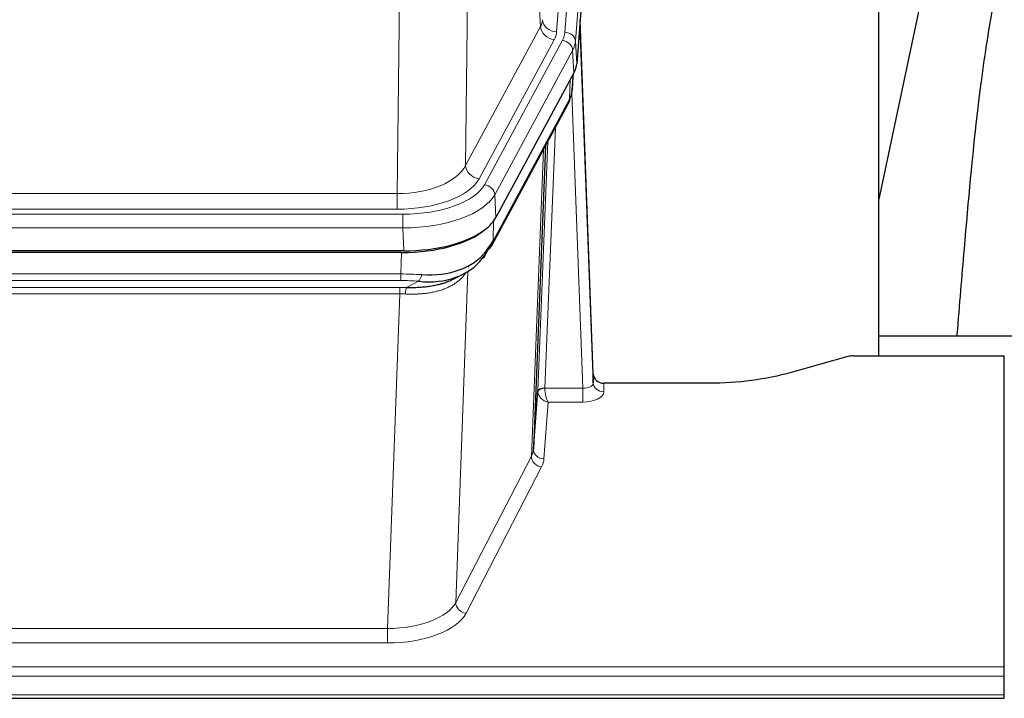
# Model space of a CAD drawing. Header units: inches. Extents: x 0 to 23760, y -13 to 16800.
# Tile 180 of 214: x 17669 to 17949, y 13839 to 14032. Entities that reach past the tile are written whole.
import ezdxf

# ---------------------------------------------------------------- set-up
doc = ezdxf.new("R2010")
doc.units = ezdxf.units.IN
doc.layers.add('254', color=7, linetype='Continuous', true_color=0xffffff)

msp = doc.modelspace()

# ---------------------------------------------------------------- linework, layer by layer
at = {"layer": '254', "color": 110, "linetype": 'Continuous', "lineweight": 13}
for p, q in [((17824.098, 14028.309), (17837.209, 14201.67)), ((17834.817, 14201.235), (17821.751, 14028.462)), ((17840.203, 14199.1), (17827.092, 14025.739)), ((17817.178, 14029.979), (17812.826, 14104.231)), ((17796.784, 14066.086), (17795.826, 13990.436)), ((17776.383, 13982.401), (17777.352, 14058.897)), ((17795.826, 13990.436), (17817.178, 14029.979)), ((17799.702, 13986.627), (17821.054, 14026.171)), ((17801.227, 13984.953), (17823.401, 14026.018)), ((17827.092, 14025.739), (17827.466, 14019.367)), ((17826.308, 14023.162), (17804.134, 13982.096)), ((17826.681, 14016.789), (17826.308, 14023.162)), ((17825.412, 14009.285), (17825.63, 14014.842)), ((17826.197, 14011.864), (17826.551, 14016.548)), ((17803.665, 13969.009), (17825.412, 14009.285)), ((17829.178, 13927.041), (17826.047, 14010.893)), ((17821.395, 14001.179), (17818.372, 13927.128)), ((17816.375, 13926.362), (17819.267, 13997.239)), ((17814.56, 13907.733), (17818.028, 13994.944)), ((17563.74, 13982.401), (17776.383, 13982.401)), ((17776.383, 13977.987), (17776.383, 13982.401)), ((17804.134, 13982.096), (17804.427, 13975.575)), ((17776.383, 13977.987), (17563.74, 13977.987)), ((17562.152, 13976.563), (17777.972, 13976.563)), ((17777.972, 13972.658), (17777.972, 13976.563)), ((17777.972, 13972.658), (17562.152, 13972.658)), ((17778.265, 13966.137), (17777.972, 13972.658)), ((17803.841, 13974.645), (17803.665, 13969.009)), ((17777.483, 13959.564), (17777.673, 13965.655)), ((17796.774, 13961.923), (17796.736, 13961.83)), ((17562.641, 13959.564), (17777.483, 13959.564)), ((17777.483, 13957.698), (17777.483, 13959.564)), ((17796.511, 13960.259), (17793.075, 13866.119)), ((17777.483, 13957.698), (17562.641, 13957.698)), ((17562.983, 13955.756), (17777.14, 13955.756)), ((17777.14, 13953.891), (17777.14, 13955.756)), ((17779.053, 13955.725), (17782.507, 13957.47)), ((17777.14, 13953.891), (17562.983, 13953.891)), ((17773.667, 13858.715), (17777.14, 13953.891)), ((17835.159, 13928.488), (17835.169, 13926.04)), ((17818.373, 13927.041), (17829.178, 13927.041)), ((17829.178, 13927.041), (17829.178, 13923.126)), ((17819.336, 13923.126), (17818.142, 13906.977)), ((17829.178, 13923.126), (17819.336, 13923.126)), ((17793.075, 13866.119), (17814.56, 13907.733)), ((17817.469, 13904.67), (17795.984, 13863.056)), ((17566.457, 13858.715), (17773.667, 13858.715)), ((17773.667, 13858.715), (17773.667, 13854.614)), ((17773.667, 13854.614), (17566.457, 13854.614)), ((17392.062, 13847.853), (17949.062, 13847.853)), ((17392.062, 13845.119), (17949.062, 13845.119)), ((17392.062, 13839.871), (17949.062, 13839.871))]:
    msp.add_line(p, q, dxfattribs=at)
at = {"layer": '254', "color": 2, "linetype": 'Continuous', "lineweight": 25}
for p, q in [((17840.584, 14192.82), (17827.466, 14019.367)), ((17913.402, 13936.255), (17913.402, 14125.056)), ((17933.245, 14074.975), (17913.402, 13980.819)), ((17832.16, 13931.109), (17828.402, 14031.748)), ((17828.483, 14027.355), (17832.171, 13928.573)), ((17826.681, 14016.789), (17804.427, 13975.575)), ((17826.19, 14011.751), (17826.554, 14016.553)), ((17826.368, 14016.208), (17826.197, 14011.864)), ((17826.19, 14011.751), (17826.197, 14011.864)), ((17803.305, 13967.679), (17825.053, 14007.955)), ((17818.574, 13995.955), (17815.146, 13909.744)), ((17778.265, 13966.137), (17561.859, 13966.137)), ((17777.673, 13965.655), (17562.45, 13965.655)), ((17792.371, 13958.091), (17795.164, 13959.503)), ((17985.4, 13941.828), (17913.403, 13941.828)), ((17904.606, 13936.06), (17888.441, 13931.529)), ((17906.104, 13936.255), (17949.062, 13936.255)), ((17949.062, 13847.853), (17949.062, 13936.255)), ((17832.171, 13928.573), (17832.16, 13931.109)), ((17865.062, 13928.488), (17835.159, 13928.488)), ((17815.146, 13909.744), (17816.375, 13926.362)), ((17949.062, 13845.119), (17949.062, 13847.853)), ((17949.062, 13839.871), (17949.062, 13845.119)), ((17392.062, 13838.856), (17949.062, 13838.856)), ((17949.062, 13838.856), (17949.062, 13839.871))]:
    msp.add_line(p, q, dxfattribs=at)
at = {"layer": '254', "color": 110, "linetype": 'Continuous', "lineweight": 13}
for centre, major_axis, ratio, start_param, end_param in [((17797.733, 14032.4), (-20.038, 0.241), 0.4621297, 2.903225, 3.1123764), ((17821.751, 14032.01), (3.989, -0.302), 0.8864705, 3.2608937, 4.7793301), ((17828.483, 14025.202), (-0.214, 6.443), 0.0117452, 5.0526437, 5.774114), ((17821.054, 14029.719), (3.52, -1.9), 0.8606628, 3.6289862, 5.1474227), ((17797.733, 14028.852), (-24.033, 0.005), 0.4611335, 2.8976848, 3.1068362), ((17800.08, 14028.7), (-24.033, 0.005), 0.4611335, 2.8976848, 3.1068362), ((17824.098, 14025.648), (2.991, -0.226), 0.8864705, 0.119301, 1.6377375), ((17823.401, 14023.357), (2.64, -1.425), 0.8606628, 0.4873936, 2.00583), ((17800.08, 14026.039), (27.028, 0.171), 0.4605352, 6.0362132, 6.2453646), ((17825.484, 14027.263), (2.998, 0.112), 0.4302668, 5.7021495, 6.2671208), ((17821.533, 14009.855), (3.52, -1.9), 0.8606628, 0.0000038, 0.4001271), ((17798.402, 13992.075), (27.538, 20.422), 0.1820482, 5.9117302, 5.9437103), ((17776.463, 13993.008), (20.002, 0.126), 0.5302672, 4.7050812, 6.0263936), ((17799.702, 13990.175), (-3.52, 1.9), 0.8606628, 0.4873936, 2.00583), ((17776.463, 13989.46), (24.002, 0.049), 0.477994, 4.708097, 6.0294094), ((17777.92, 13987.66), (-24.02, 0.03), 0.4619935, 1.5735185, 2.8978281), ((17801.227, 13982.292), (2.64, -1.425), 0.8606628, 0.4873936, 2.00583), ((17777.92, 13984.999), (27.018, 0.111), 0.4567867, 4.7124116, 6.0367213), ((17799.786, 13969.58), (3.52, -1.9), 0.8606628, 0.0000038, 0.4001271), ((17776.833, 13952.13), (27.015, 0.091), 0.2751837, 1.3250001, 1.545831), ((17782.507, 13961.305), (-0.368, -3.983), 0.2964475, 0.3019504, 1.0888865), ((17776.351, 13945.944), (24.025, 0.387), 0.4081206, 1.4515092, 1.5313568), ((17776.833, 13948.295), (23.017, 0.318), 0.4083138, 1.3161001, 1.5369309), ((17779.053, 13951.89), (0.131, 3.998), 0.1099517, 0.2897867, 1.0584981), ((17776.351, 13942.108), (20.023, 0.877), 0.5868265, 1.4258227, 1.5056703), ((17829.166, 13928.664), (-3.004, 0.138), 0.5390598, 1.5996723, 3.1704686), ((17835.169, 13928.664), (-3, -0.013), 0.8746179, 0.0299147, 1.5670846), ((17819.372, 13926.235), (-2.996, 0.15), 0.8842153, 0.0089587, 0.1047241), ((17818.372, 13926.267), (1.998, -0.082), 0.4302193, 1.5883537, 3.1255299), ((17818.373, 13926.18), (-1.996, -0.13), 0.4297663, 4.6843512, 6.2157251), ((17819.336, 13925.749), (-2.669, 1.608), 0.8008031, 0.5106166, 2.0203264), ((17819.372, 13927.096), (1.001, 0.011), 0.9036688, 3.0949665, 3.190732), ((17819.336, 13925.749), (-0.506, 2.997), 0.2740591, 1.0794715, 2.5891813), ((17829.166, 13926.04), (-6.003, 0.008), 0.4854373, 1.5734916, 3.1442879), ((17817.469, 13907.294), (2.666, -1.376), 0.8484453, 3.5215353, 5.1252561), ((17795.143, 13909.999), (20.016, 0.121), 0.4848834, 6.0350943, 6.2444185), ((17818.142, 13909.601), (2.992, -0.221), 0.8740585, 3.1714428, 4.7769181), ((17795.143, 13907.375), (23.014, 0.002), 0.4845187, 6.038018, 6.2473422), ((17773.66, 13868.389), (20.013, 0.104), 0.483363, 4.7101919, 6.0355739), ((17795.984, 13865.68), (2.666, -1.376), 0.8484453, 3.5215353, 5.1252561), ((17773.66, 13865.765), (-23.012, 0.004), 0.4845836, 1.5711584, 2.8965404)]:
    msp.add_ellipse(centre, major_axis=major_axis, ratio=ratio, start_param=start_param, end_param=end_param, dxfattribs=at)
at = {"layer": '254', "color": 2, "linetype": 'Continuous', "lineweight": 25}
for centre, major_axis, ratio, start_param, end_param in [((17800.446, 14019.806), (-27.037, 0.006), 0.4611335, 2.8976848, 3.1068362), ((17799.553, 14021.351), (-26.161, 11.46), 0.4493681, 3.1218709, 3.267222), ((17798.402, 13992.075), (27.174, 22.247), 0.2659533, 6.0029103, 6.0348905), ((17821.699, 14010.176), (3.584, -1.776), 0.8816114, 6.2824956, 6.6531678), ((17778.207, 13978.621), (-27.023, 0.034), 0.4619935, 2.6128783, 2.8978281), ((17777.648, 13978.13), (-27.01, 0.015), 0.4618579, 1.5720062, 2.656), ((17778.207, 13978.621), (-27.023, 0.034), 0.4619935, 1.5735185, 2.6128783), ((17779.529, 13949.267), (23.434, 19.972), 0.1471226, 5.6997031, 5.9205339), ((17776.833, 13952.13), (27.355, 20.182), 0.1876908, 5.6857719, 5.9066027), ((17799.786, 13969.58), (3.52, -1.9), 0.8606628, 5.9153676, 6.2831892), ((17777.736, 13980.947), (-23.359, 16.381), 0.7286412, 2.2260513, 3.1098882), ((17777.736, 13980.947), (-25.329, 12.681), 0.6929209, 2.1169098, 3.0007467), ((17798.009, 13966.898), (3.195, -2.407), 0.6715965, 6.033487, 6.820423), ((17799.908, 13959.407), (-3.388, 2.127), 0.8041825, 6.1083502, 6.2835535), ((17906.107, 13934.797), (-3, 0.002), 0.4856498, 4.7136997, 5.2369038), ((17835.159, 13931.201), (-3, 0.002), 0.9042699, 0.0343167, 1.5714866)]:
    msp.add_ellipse(centre, major_axis=major_axis, ratio=ratio, start_param=start_param, end_param=end_param, dxfattribs=at)
for points, knots in [([(17962.583, 14075.036), (17960.706, 14072.556), (17954.104, 14062.638), (17947.47, 14044.809), (17944.281, 14027.759), (17940.888, 14003.707), (17938.195, 13973.549), (17936.228, 13950.628), (17935.571, 13942.011), (17935.559, 13941.852)], [0, 0, 0, 0, 0.0518113, 0.2036205, 0.372795, 0.587921, 0.850882, 0.9972478, 1, 1, 1, 1]), ([(17779.053, 13955.725), (17779.571, 13955.716), (17780.087, 13955.714), (17781.112, 13955.726), (17781.622, 13955.741), (17782.256, 13955.77), (17782.383, 13955.777), (17782.636, 13955.791), (17782.762, 13955.799), (17783.139, 13955.824), (17783.388, 13955.843), (17784.13, 13955.907), (17784.617, 13955.959), (17785.576, 13956.084), (17786.048, 13956.156), (17786.976, 13956.322), (17787.433, 13956.416), (17788.107, 13956.573), (17788.329, 13956.628), (17788.66, 13956.715), (17788.77, 13956.744), (17788.934, 13956.79), (17788.988, 13956.805), (17789.097, 13956.836), (17789.584, 13956.977), (17790.052, 13957.131), (17790.857, 13957.422), (17791.556, 13957.701), (17792.21, 13958.009), (17792.491, 13958.152)], [0, 0, 0, 0, 0.1020877, 0.1020877, 0.2041754, 0.2041754, 0.2296973, 0.2296973, 0.2552192, 0.2552192, 0.3062631, 0.3062631, 0.4083508, 0.4083508, 0.5104385, 0.5104385, 0.6125262, 0.6125262, 0.66357, 0.66357, 0.6890919, 0.6890919, 0.7018529, 0.7018529, 0.7146139, 0.8167015, 0.8167015, 0.9187892, 1, 1, 1, 1]), ([(17888.441, 13931.529), (17884.908, 13930.538), (17881.106, 13929.774), (17873.223, 13928.749), (17869.143, 13928.488), (17865.062, 13928.488)], [0, 0, 0, 0, 0.5, 0.5, 1, 1, 1, 1])]:
    msp.add_open_spline(points, degree=3, knots=knots, dxfattribs=at)
msp.add_open_spline([(17825.053, 14007.955), (17825.173, 14008.178), (17825.283, 14008.4)], degree=2, dxfattribs=at)
at = {"layer": '254', "color": 110, "linetype": 'Continuous', "lineweight": 13}
msp.add_open_spline([(17796.114, 13960.133), (17795.958, 13959.881), (17795.786, 13959.631), (17795.411, 13959.142), (17795.207, 13958.901), (17794.769, 13958.43), (17794.535, 13958.199), (17794.035, 13957.749), (17793.769, 13957.53), (17793.347, 13957.211), (17793.202, 13957.106), (17792.979, 13956.952), (17792.904, 13956.901), (17792.751, 13956.8), (17792.675, 13956.75), (17792.286, 13956.504), (17791.963, 13956.316), (17791.293, 13955.96), (17790.599, 13955.624), (17789.858, 13955.327), (17789.093, 13955.05), (17788.698, 13954.921), (17788.24, 13954.788), (17788.189, 13954.773), (17788.086, 13954.744), (17788.035, 13954.73), (17787.88, 13954.687), (17787.569, 13954.604), (17787.254, 13954.528), (17786.619, 13954.384), (17786.189, 13954.299), (17785.314, 13954.151), (17784.87, 13954.088), (17783.969, 13953.982), (17783.511, 13953.939), (17782.814, 13953.89), (17782.58, 13953.876), (17782.226, 13953.859), (17782.107, 13953.853), (17781.87, 13953.844), (17781.751, 13953.84), (17781.154, 13953.823), (17780.674, 13953.819), (17779.709, 13953.828), (17779.223, 13953.841), (17778.734, 13953.862)], degree=3, knots=[0, 0, 0, 0, 0.0625, 0.0625, 0.125, 0.125, 0.1875, 0.1875, 0.25, 0.25, 0.28125, 0.28125, 0.296875, 0.296875, 0.3125, 0.3125, 0.375, 0.375, 0.4375, 0.5, 0.5, 0.5625, 0.5625, 0.5703125, 0.5703125, 0.578125, 0.578125, 0.59375, 0.625, 0.625, 0.6875, 0.6875, 0.75, 0.75, 0.8125, 0.8125, 0.84375, 0.84375, 0.859375, 0.859375, 0.875, 0.875, 0.9375, 0.9375, 1, 1, 1, 1], dxfattribs=at)

doc.saveas('drawing.dxf')
